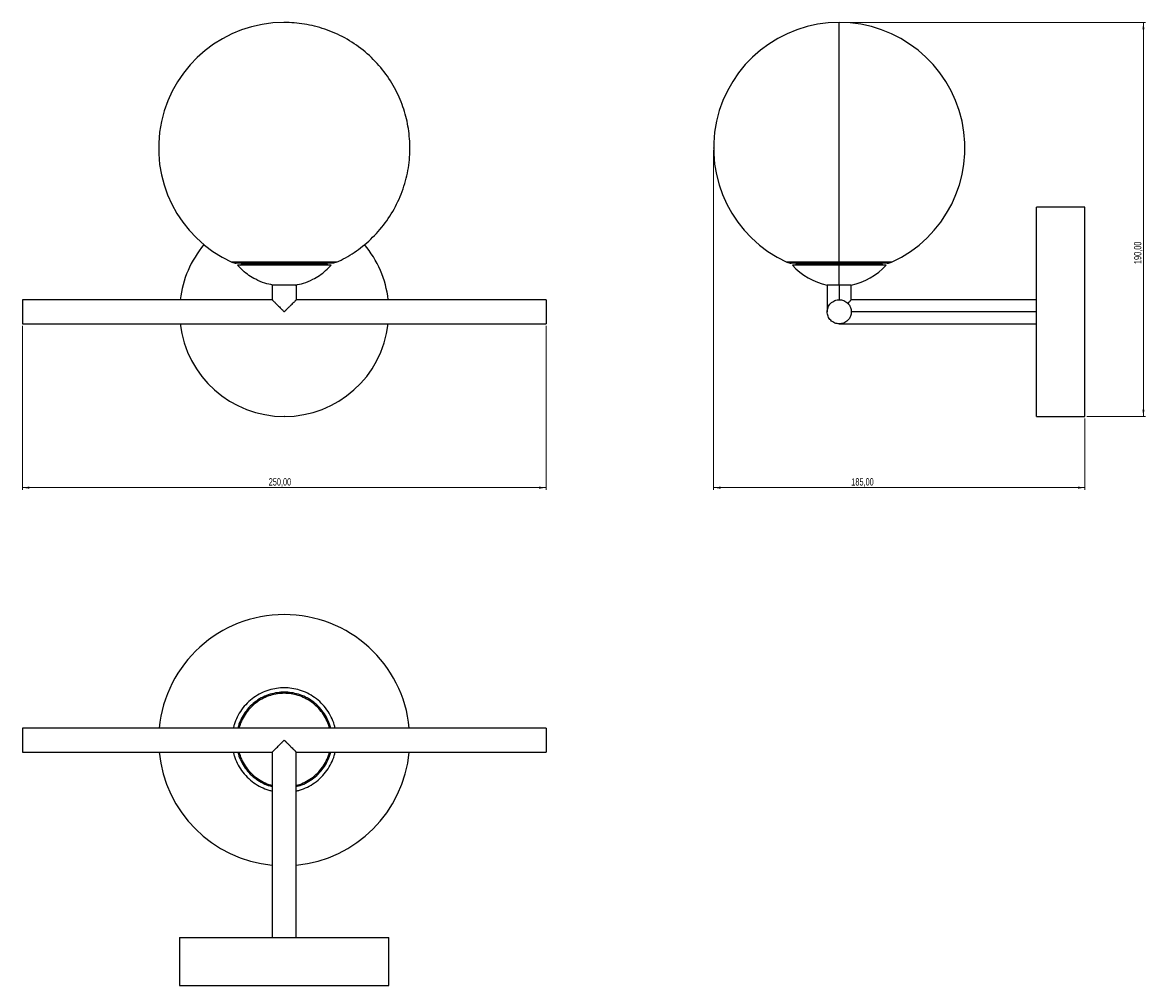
# Model space of a CAD drawing. Header units: millimetres. Extents: x 449 to 985, y 84 to 800.
# Tile 1 of 2: x 449 to 985, y 84 to 544. Entities that reach past the tile are written whole.
import ezdxf

# ---------------------------------------------------------------- set-up
doc = ezdxf.new("R2010")
doc.units = ezdxf.units.MM
doc.header["$PDSIZE"] = -1
doc.styles.add('SLDTEXTSTYLE0', font='TXT', dxfattribs={"width": 0.75})
doc.dimstyles.new('SLDDIMSTYLE0', dxfattribs={"dimtxt": 3.5, "dimasz": 3.302, "dimexe": 0, "dimexo": 0.0625, "dimgap": 0.875, "dimtad": 1, "dimrnd": 1e-09, "dimzin": 12, "dimdsep": 46, "dimtxsty": 'SLDTEXTSTYLE0', "dimsah": 1, "dimcen": 0.09, "dimadec": 0, "dimazin": 3, "dimtfac": 1, "dimtofl": 0, "dimtmove": 0, "dimatfit": 3, "dimfxl": 0, "dimfrac": 2, "dimtolj": 1, "dimtzin": 12, "dimarcsym": 0})

# ---------------------------------------------------------------- blocks, each defined once
blk = doc.blocks.new('_D')
at = {"color": 7, "linetype": 'Continuous', "lineweight": 0}
for p, q in [((448.95, 398.73), (448.95, 320.48)), ((698.95, 398.73), (698.95, 320.48)), ((448.95, 321.48), (698.95, 321.48))]:
    blk.add_line(p, q, dxfattribs=at)
at = {"color": 7, "linetype": 'Continuous', "lineweight": 18}
for points in [[(448.95, 321.48), (452.26, 320.97), (452.26, 321.99)], [(698.95, 321.48), (695.65, 321.99), (695.65, 320.97)]]:
    blk.add_solid(points, dxfattribs=at)
at = {"color": 7, "linetype": 'Continuous', "lineweight": 18, "insert": (566.53, 325.99), "char_height": 3.5, "attachment_point": 1, "style": 'SLDTEXTSTYLE0'}
blk.add_mtext('250,00', dxfattribs=at)
blk = doc.blocks.new('_D_1')
at = {"color": 7, "linetype": 'Continuous', "lineweight": 0}
for p, q in [((778.97, 482.73), (778.97, 320.48)), ((956.22, 354.48), (956.22, 320.48)), ((778.97, 321.48), (956.22, 321.48))]:
    blk.add_line(p, q, dxfattribs=at)
at = {"color": 7, "linetype": 'Continuous', "lineweight": 18}
for points in [[(778.97, 321.48), (782.28, 320.97), (782.28, 321.99)], [(956.22, 321.48), (952.92, 321.99), (952.92, 320.97)]]:
    blk.add_solid(points, dxfattribs=at)
at = {"color": 7, "linetype": 'Continuous', "lineweight": 18, "insert": (844.71, 325.99), "char_height": 3.5, "attachment_point": 1, "style": 'SLDTEXTSTYLE0'}
blk.add_mtext('185,00', dxfattribs=at)
blk = doc.blocks.new('_D_2')
at = {"color": 7, "linetype": 'Continuous', "lineweight": 0}
for p, q in [((839.97, 543.73), (985.22, 543.73)), ((984.22, 543.73), (984.22, 355.48)), ((957.22, 355.48), (985.22, 355.48))]:
    blk.add_line(p, q, dxfattribs=at)
at = {"color": 7, "linetype": 'Continuous', "lineweight": 18}
for points in [[(984.22, 543.73), (983.72, 540.43), (984.73, 540.43)], [(984.22, 355.48), (984.73, 358.78), (983.72, 358.78)]]:
    blk.add_solid(points, dxfattribs=at)
at = {"color": 7, "linetype": 'Continuous', "lineweight": 18, "insert": (979.71, 428.31), "char_height": 3.5, "attachment_point": 1, "rotation": 90, "style": 'SLDTEXTSTYLE0'}
blk.add_mtext('190,00', dxfattribs=at)

msp = doc.modelspace()

# ---------------------------------------------------------------- linework, layer by layer
at = {"color": 7, "linetype": 'Continuous', "lineweight": 25}
for p, q in [((956.223, 455.483), (933.223, 455.483)), ((933.223, 355.483), (933.223, 455.483)), ((956.223, 355.483), (956.223, 455.483)), ((552.953, 427.733), (553.315, 428.077)), ((558.953, 428.733), (558.953, 428.077)), ((588.953, 428.077), (588.953, 428.733)), ((594.591, 428.077), (594.953, 427.733)), ((818.335, 428.077), (817.973, 427.733)), ((823.973, 428.733), (823.973, 428.077)), ((861.886, 428.733), (838.973, 428.733)), ((838.973, 428.077), (838.973, 428.733)), ((838.973, 428.077), (838.973, 427.733)), ((853.973, 428.077), (853.973, 428.733)), ((859.973, 427.733), (859.611, 428.077)), ((568.203, 418.289), (568.203, 411.233)), ((579.703, 418.289), (579.703, 411.233)), ((833.223, 418.289), (833.223, 405.48)), ((838.973, 418.289), (838.973, 411.233)), ((844.723, 411.233), (844.723, 418.289)), ((568.203, 411.233), (448.953, 411.233)), ((698.953, 411.233), (579.703, 411.233)), ((933.223, 411.233), (844.723, 411.233)), ((933.223, 405.483), (844.723, 405.483)), ((448.953, 399.733), (573.953, 399.733)), ((573.953, 399.733), (698.953, 399.733)), ((838.971, 399.733), (933.223, 399.733)), ((933.223, 355.483), (956.223, 355.483)), ((573.953, 206.604), (448.953, 206.604)), ((448.953, 206.604), (448.953, 195.104)), ((698.953, 206.604), (573.953, 206.604)), ((698.953, 206.604), (698.953, 195.104)), ((448.953, 195.104), (568.203, 195.104)), ((568.203, 195.104), (568.203, 106.604)), ((579.703, 195.104), (698.953, 195.104)), ((579.703, 106.604), (579.703, 195.104)), ((523.953, 106.604), (523.953, 83.604)), ((523.953, 106.604), (623.953, 106.604)), ((623.953, 83.604), (623.953, 106.604)), ((523.953, 83.604), (623.953, 83.604))]:
    msp.add_line(p, q, dxfattribs=at)
for centre, radius, start, end in [((573.953, 483.733), 60, 90.24216, 245.38012), ((838.973, 483.733), 60, 90.00027, 245.38115), ((838.973, 483.733), 60, 294.6191, 90.00027), ((573.953, 405.483), 50, 140.06449, 173.39637), ((573.953, 405.483), 50, 6.60363, 40.04004), ((551.041, 433.733), 5, 245.41139, 270), ((816.061, 433.733), 5, 245.41139, 270), ((861.886, 433.733), 5, 270, 294.60151), ((838.973, 447.733), 30, 221.80887, 258.94994), ((838.973, 447.733), 30, 281.05006, 318.19103), ((573.953, 405.483), 50, 186.60363, 353.39637), ((573.953, 200.854), 60, 5.49929, 174.50071), ((573.953, 200.854), 60, 185.50099, 264.50072), ((573.953, 200.854), 60, 275.51053, 354.49852)]:
    msp.add_arc(centre, radius, start, end, dxfattribs=at)
for points, knots in [([(598.949, 429.187), (601.8, 430.494), (604.628, 432.062), (610.103, 435.732), (612.749, 437.835), (617.712, 442.54), (620.03, 445.142), (624.203, 450.759), (626.058, 453.773), (629.208, 460.083), (630.503, 463.377), (632.486, 470.087), (633.174, 473.503), (633.953, 480.298), (634.044, 483.677), (633.689, 490.258), (633.243, 493.461), (631.905, 499.589), (630.976, 502.686), (628.558, 508.817), (627.067, 511.85), (623.529, 517.703), (621.48, 520.522), (616.882, 525.797), (614.333, 528.252), (608.84, 532.675), (605.898, 534.642), (599.764, 538.01), (596.573, 539.411), (590.101, 541.62), (586.82, 542.43), (580.314, 543.486), (577.089, 543.733), (573.953, 543.733)], [0, 0, 0, 0, 0.0625, 0.0625, 0.125, 0.125, 0.1875, 0.1875, 0.25, 0.25, 0.3125, 0.3125, 0.375, 0.375, 0.4375, 0.4375, 0.5, 0.5, 0.5625, 0.5625, 0.625, 0.625, 0.6875, 0.6875, 0.75, 0.75, 0.8125, 0.8125, 0.875, 0.875, 0.9375, 0.9375, 1, 1, 1, 1]), ([(838.973, 429.187), (838.973, 430.494), (838.973, 432.062), (838.973, 435.732), (838.973, 437.835), (838.973, 442.54), (838.973, 445.142), (838.973, 450.759), (838.973, 453.773), (838.973, 460.083), (838.973, 463.377), (838.973, 470.087), (838.973, 473.503), (838.973, 480.298), (838.973, 483.677), (838.973, 490.258), (838.973, 493.461), (838.973, 499.589), (838.973, 502.686), (838.973, 508.817), (838.973, 511.85), (838.973, 517.703), (838.973, 520.522), (838.973, 525.797), (838.973, 528.252), (838.973, 532.675), (838.973, 534.642), (838.973, 538.01), (838.973, 539.411), (838.973, 541.62), (838.973, 542.43), (838.973, 543.486), (838.973, 543.733), (838.973, 543.733)], [0, 0, 0, 0, 0.0625, 0.0625, 0.125, 0.125, 0.1875, 0.1875, 0.25, 0.25, 0.3125, 0.3125, 0.375, 0.375, 0.4375, 0.4375, 0.5, 0.5, 0.5625, 0.5625, 0.625, 0.625, 0.6875, 0.6875, 0.75, 0.75, 0.8125, 0.8125, 0.875, 0.875, 0.9375, 0.9375, 1, 1, 1, 1]), ([(598.949, 429.187), (598.898, 429.187), (598.793, 429.187), (597.921, 429.187), (596.467, 429.187), (594.376, 429.187), (591.709, 429.187), (588.559, 429.187), (585.063, 429.187), (581.375, 429.187), (577.65, 429.187), (573.953, 429.187), (570.257, 429.187), (566.532, 429.187), (562.844, 429.187), (559.348, 429.187), (556.198, 429.187), (553.529, 429.187), (551.445, 429.187), (549.966, 429.187), (549.181, 429.187), (548.87, 429.187), (548.958, 429.187), (548.958, 429.187)], [0, 0, 0, 0, 0.0462972, 0.0949296, 0.1454734, 0.197377, 0.2499882, 0.3025994, 0.354503, 0.4050469, 0.4536792, 0.4999765, 0.5462737, 0.5949061, 0.6454499, 0.6973535, 0.7499647, 0.8025759, 0.8544795, 0.9050234, 0.9536557, 0.9999529, 1, 1, 1, 1]), ([(598.949, 429.187), (598.626, 429.039), (598.283, 428.924), (597.581, 428.771), (597.222, 428.733), (596.866, 428.733)], [0, 0, 0, 0, 0.5, 0.5, 1, 1, 1, 1]), ([(838.973, 429.187), (837.762, 429.187), (835.277, 429.187), (831.552, 429.187), (827.864, 429.187), (824.368, 429.187), (821.218, 429.187), (818.551, 429.187), (816.459, 429.187), (815.006, 429.187), (814.134, 429.187), (814.029, 429.187), (813.978, 429.187)], [0, 0, 0, 0, 0.0926059, 0.1898826, 0.2909828, 0.3948028, 0.5000382, 0.6052735, 0.7090936, 0.8101937, 0.9074704, 1, 1, 1, 1]), ([(838.973, 429.187), (838.973, 429.039), (838.973, 428.924), (838.973, 428.771), (838.973, 428.733), (838.973, 428.733)], [0, 0, 0, 0, 0.5, 0.5, 1, 1, 1, 1]), ([(863.969, 429.187), (863.918, 429.187), (863.813, 429.187), (862.941, 429.187), (861.487, 429.187), (859.396, 429.187), (856.729, 429.187), (853.579, 429.187), (850.083, 429.187), (846.395, 429.187), (842.67, 429.187), (840.185, 429.187), (838.973, 429.187)], [0, 0, 0, 0, 0.0925163, 0.1897944, 0.2908961, 0.3947176, 0.4999545, 0.6051915, 0.709013, 0.8101146, 0.9073927, 1, 1, 1, 1]), ([(596.866, 428.733), (596.866, 428.733), (596.746, 428.733), (596.221, 428.733), (595.816, 428.733), (594.699, 428.733), (593.988, 428.733), (592.275, 428.733), (591.274, 428.733), (589.037, 428.733), (587.801, 428.733), (585.182, 428.733), (583.798, 428.733), (580.977, 428.733), (579.541, 428.733), (576.704, 428.733), (575.304, 428.733), (572.603, 428.733), (571.203, 428.733), (568.366, 428.733), (566.93, 428.733), (564.109, 428.733), (562.725, 428.733), (560.105, 428.733), (558.87, 428.733), (556.633, 428.733), (555.632, 428.733), (553.919, 428.733), (553.208, 428.733), (552.091, 428.733), (551.686, 428.733), (551.161, 428.733), (551.041, 428.733), (551.041, 428.733)], [0, 0, 0, 0, 0.0625, 0.0625, 0.125, 0.125, 0.1875, 0.1875, 0.25, 0.25, 0.3125, 0.3125, 0.375, 0.375, 0.4375, 0.4375, 0.5, 0.5, 0.5625, 0.5625, 0.625, 0.625, 0.6875, 0.6875, 0.75, 0.75, 0.8125, 0.8125, 0.875, 0.875, 0.9375, 0.9375, 1, 1, 1, 1]), ([(568.5, 418.289), (567.233, 418.55), (564.405, 419.133), (560.582, 420.774), (557.072, 422.843), (554.126, 425.093), (552.432, 426.858), (551.593, 427.733)], [0, 0, 0, 0, 0.1964957, 0.4384931, 0.6281751, 0.8157975, 1, 1, 1, 1]), ([(596.314, 427.733), (596.314, 427.733), (596.197, 427.733), (595.685, 427.733), (595.289, 427.733), (594.199, 427.733), (593.505, 427.733), (591.833, 427.733), (590.856, 427.733), (588.673, 427.733), (587.468, 427.733), (584.911, 427.733), (583.561, 427.733), (580.808, 427.733), (579.407, 427.733), (576.638, 427.733), (575.271, 427.733), (572.636, 427.733), (571.269, 427.733), (568.5, 427.733), (567.099, 427.733), (564.346, 427.733), (562.996, 427.733), (560.439, 427.733), (559.234, 427.733), (557.05, 427.733), (556.073, 427.733), (554.402, 427.733), (553.708, 427.733), (552.618, 427.733), (552.222, 427.733), (551.71, 427.733), (551.593, 427.733), (551.593, 427.733)], [0, 0, 0, 0, 0.0625, 0.0625, 0.125, 0.125, 0.1875, 0.1875, 0.25, 0.25, 0.3125, 0.3125, 0.375, 0.375, 0.4375, 0.4375, 0.5, 0.5, 0.5625, 0.5625, 0.625, 0.625, 0.6875, 0.6875, 0.75, 0.75, 0.8125, 0.8125, 0.875, 0.875, 0.9375, 0.9375, 1, 1, 1, 1]), ([(594.591, 428.077), (594.591, 428.077), (594.499, 428.077), (594.086, 428.077), (593.765, 428.077), (592.86, 428.077), (592.276, 428.077), (590.841, 428.077), (589.989, 428.077), (588.044, 428.077), (586.952, 428.077), (584.592, 428.077), (583.323, 428.077), (580.697, 428.077), (579.339, 428.077), (576.625, 428.077), (575.27, 428.077), (572.637, 428.077), (571.282, 428.077), (568.568, 428.077), (567.21, 428.077), (564.584, 428.077), (563.315, 428.077), (560.954, 428.077), (559.862, 428.077), (557.918, 428.077), (557.066, 428.077), (555.631, 428.077), (555.047, 428.077), (554.142, 428.077), (553.821, 428.077), (553.408, 428.077), (553.315, 428.077), (553.315, 428.077)], [0, 0, 0, 0, 0.0625, 0.0625, 0.125, 0.125, 0.1875, 0.1875, 0.25, 0.25, 0.3125, 0.3125, 0.375, 0.375, 0.4375, 0.4375, 0.5, 0.5, 0.5625, 0.5625, 0.625, 0.625, 0.6875, 0.6875, 0.75, 0.75, 0.8125, 0.8125, 0.875, 0.875, 0.9375, 0.9375, 1, 1, 1, 1]), ([(579.407, 418.289), (580.674, 418.55), (583.502, 419.133), (587.325, 420.774), (590.835, 422.843), (593.78, 425.093), (595.475, 426.858), (596.314, 427.733)], [0, 0, 0, 0, 0.1964957, 0.4384931, 0.6281751, 0.8157975, 1, 1, 1, 1]), ([(838.973, 428.733), (837.623, 428.733), (836.223, 428.733), (833.386, 428.733), (831.95, 428.733), (829.129, 428.733), (827.745, 428.733), (825.125, 428.733), (823.89, 428.733), (821.653, 428.733), (820.652, 428.733), (818.939, 428.733), (818.228, 428.733), (817.111, 428.733), (816.706, 428.733), (816.181, 428.733), (816.061, 428.733), (816.061, 428.733)], [0, 0, 0, 0, 0.125, 0.125, 0.25, 0.25, 0.375, 0.375, 0.5, 0.5, 0.625, 0.625, 0.75, 0.75, 0.875, 0.875, 1, 1, 1, 1]), ([(838.973, 427.733), (837.889, 427.733), (835.667, 427.733), (832.334, 427.733), (829.035, 427.733), (825.907, 427.733), (823.09, 427.733), (820.704, 427.733), (818.833, 427.733), (817.533, 427.733), (816.752, 427.733), (816.659, 427.733), (816.613, 427.733)], [0, 0, 0, 0, 0.0926032, 0.189877, 0.2909741, 0.3947911, 0.5000233, 0.6052556, 0.7090725, 0.8101697, 0.9074435, 1, 1, 1, 1]), ([(838.973, 428.077), (837.85, 428.077), (836.677, 428.077), (834.274, 428.077), (833.045, 428.077), (830.596, 428.077), (829.377, 428.077), (827.031, 428.077), (825.904, 428.077), (823.828, 428.077), (822.879, 428.077), (821.23, 428.077), (820.53, 428.077), (819.416, 428.077), (819.003, 428.077), (818.462, 428.077), (818.335, 428.077), (818.335, 428.077)], [0, 0, 0, 0, 0.125, 0.125, 0.25, 0.25, 0.375, 0.375, 0.5, 0.5, 0.625, 0.625, 0.75, 0.75, 0.875, 0.875, 1, 1, 1, 1]), ([(859.611, 428.077), (859.611, 428.077), (859.484, 428.077), (858.944, 428.077), (858.531, 428.077), (857.417, 428.077), (856.717, 428.077), (855.068, 428.077), (854.119, 428.077), (852.043, 428.077), (850.916, 428.077), (848.57, 428.077), (847.35, 428.077), (844.902, 428.077), (843.673, 428.077), (841.27, 428.077), (840.097, 428.077), (838.973, 428.077)], [0, 0, 0, 0, 0.125, 0.125, 0.25, 0.25, 0.375, 0.375, 0.5, 0.5, 0.625, 0.625, 0.75, 0.75, 0.875, 0.875, 1, 1, 1, 1]), ([(861.334, 427.733), (861.334, 427.733), (861.413, 427.733), (861.134, 427.733), (860.432, 427.733), (859.109, 427.733), (857.244, 427.733), (854.857, 427.733), (852.039, 427.733), (848.912, 427.733), (845.613, 427.733), (842.28, 427.733), (840.057, 427.733), (838.973, 427.733)], [0, 0, 0, 0, 0.0001691, 0.0927523, 0.1900051, 0.2910805, 0.394875, 0.5000846, 0.6052941, 0.7090887, 0.810164, 0.9074168, 1, 1, 1, 1]), ([(838.973, 418.289), (838.973, 418.55), (838.973, 419.133), (838.973, 420.774), (838.973, 422.843), (838.973, 425.093), (838.973, 426.858), (838.973, 427.733)], [0, 0, 0, 0, 0.1964957, 0.4384931, 0.6281751, 0.8157975, 1, 1, 1, 1]), ([(579.703, 418.289), (579.703, 418.289), (579.673, 418.289), (579.542, 418.289), (579.44, 418.289), (579.16, 418.289), (578.981, 418.289), (578.551, 418.289), (578.3, 418.289), (577.739, 418.289), (577.429, 418.289), (576.771, 418.289), (576.424, 418.289), (575.716, 418.289), (575.356, 418.289), (574.644, 418.289), (574.292, 418.289), (573.615, 418.289), (573.263, 418.289), (572.551, 418.289), (572.191, 418.289), (571.483, 418.289), (571.136, 418.289), (570.478, 418.289), (570.168, 418.289), (569.607, 418.289), (569.356, 418.289), (568.926, 418.289), (568.747, 418.289), (568.467, 418.289), (568.365, 418.289), (568.234, 418.289), (568.203, 418.289), (568.203, 418.289)], [0, 0, 0, 0, 0.0625, 0.0625, 0.125, 0.125, 0.1875, 0.1875, 0.25, 0.25, 0.3125, 0.3125, 0.375, 0.375, 0.4375, 0.4375, 0.5, 0.5, 0.5625, 0.5625, 0.625, 0.625, 0.6875, 0.6875, 0.75, 0.75, 0.8125, 0.8125, 0.875, 0.875, 0.9375, 0.9375, 1, 1, 1, 1]), ([(838.973, 418.289), (838.635, 418.289), (838.283, 418.289), (837.571, 418.289), (837.211, 418.289), (836.503, 418.289), (836.156, 418.289), (835.498, 418.289), (835.188, 418.289), (834.627, 418.289), (834.376, 418.289), (833.946, 418.289), (833.767, 418.289), (833.487, 418.289), (833.385, 418.289), (833.254, 418.289), (833.223, 418.289), (833.223, 418.289)], [0, 0, 0, 0, 0.125, 0.125, 0.25, 0.25, 0.375, 0.375, 0.5, 0.5, 0.625, 0.625, 0.75, 0.75, 0.875, 0.875, 1, 1, 1, 1]), ([(844.723, 418.289), (844.723, 418.289), (844.693, 418.289), (844.562, 418.289), (844.46, 418.289), (844.18, 418.289), (844.001, 418.289), (843.571, 418.289), (843.32, 418.289), (842.759, 418.289), (842.449, 418.289), (841.791, 418.289), (841.444, 418.289), (840.736, 418.289), (840.376, 418.289), (839.664, 418.289), (839.312, 418.289), (838.973, 418.289)], [0, 0, 0, 0, 0.125, 0.125, 0.25, 0.25, 0.375, 0.375, 0.5, 0.5, 0.625, 0.625, 0.75, 0.75, 0.875, 0.875, 1, 1, 1, 1]), ([(448.953, 411.233), (448.953, 411.233), (448.953, 411.203), (448.953, 411.071), (448.953, 410.969), (448.953, 410.689), (448.953, 410.51), (448.953, 410.08), (448.953, 409.829), (448.953, 409.268), (448.953, 408.958), (448.953, 408.3), (448.953, 407.953), (448.953, 407.245), (448.953, 406.885), (448.953, 406.173), (448.953, 405.821), (448.953, 405.144), (448.953, 404.792), (448.953, 404.08), (448.953, 403.72), (448.953, 403.012), (448.953, 402.665), (448.953, 402.007), (448.953, 401.697), (448.953, 401.136), (448.953, 400.885), (448.953, 400.455), (448.953, 400.276), (448.953, 399.996), (448.953, 399.895), (448.953, 399.763), (448.953, 399.733), (448.953, 399.733)], [0, 0, 0, 0, 0.0625, 0.0625, 0.125, 0.125, 0.1875, 0.1875, 0.25, 0.25, 0.3125, 0.3125, 0.375, 0.375, 0.4375, 0.4375, 0.5, 0.5, 0.5625, 0.5625, 0.625, 0.625, 0.6875, 0.6875, 0.75, 0.75, 0.8125, 0.8125, 0.875, 0.875, 0.9375, 0.9375, 1, 1, 1, 1]), ([(568.209, 411.227), (568.207, 411.229), (568.179, 411.257), (568.285, 411.152), (568.484, 410.952), (568.721, 410.715), (568.987, 410.449), (569.39, 410.045), (569.944, 409.492), (570.562, 408.874), (571.255, 408.181), (572.088, 407.348), (573.01, 406.426), (573.656, 405.78), (573.953, 405.483)], [0, 0, 0, 0, 0.00592238, 0.09597409, 0.18625122, 0.2305247, 0.27674602, 0.36242648, 0.45767951, 0.54829426, 0.63912226, 0.75038831, 0.88506517, 1, 1, 1, 1]), ([(573.953, 405.483), (574.024, 405.553), (574.172, 405.701), (574.403, 405.933), (574.655, 406.184), (574.898, 406.427), (575.148, 406.677), (575.466, 406.995), (576.03, 407.56), (576.804, 408.333), (577.68, 409.209), (578.346, 409.876), (578.808, 410.337), (579.115, 410.644), (579.365, 410.894), (579.525, 411.054), (579.617, 411.146), (579.667, 411.196), (579.698, 411.227), (579.702, 411.231), (579.703, 411.233)], [0, 0, 0, 0, 0.0273002, 0.0571569, 0.0896132, 0.124711, 0.1514817, 0.1870564, 0.2494316, 0.3744569, 0.4999269, 0.6249691, 0.689679, 0.7501082, 0.8142272, 0.8750908, 0.9068282, 0.9382013, 0.9692455, 1, 1, 1, 1]), ([(698.953, 411.233), (698.953, 411.233), (698.953, 411.203), (698.953, 411.071), (698.953, 410.969), (698.953, 410.689), (698.953, 410.51), (698.953, 410.08), (698.953, 409.829), (698.953, 409.268), (698.953, 408.958), (698.953, 408.3), (698.953, 407.953), (698.953, 407.245), (698.953, 406.885), (698.953, 406.173), (698.953, 405.821), (698.953, 405.144), (698.953, 404.792), (698.953, 404.08), (698.953, 403.72), (698.953, 403.012), (698.953, 402.665), (698.953, 402.007), (698.953, 401.697), (698.953, 401.136), (698.953, 400.885), (698.953, 400.455), (698.953, 400.276), (698.953, 399.996), (698.953, 399.895), (698.953, 399.763), (698.953, 399.733), (698.953, 399.733)], [0, 0, 0, 0, 0.0625, 0.0625, 0.125, 0.125, 0.1875, 0.1875, 0.25, 0.25, 0.3125, 0.3125, 0.375, 0.375, 0.4375, 0.4375, 0.5, 0.5, 0.5625, 0.5625, 0.625, 0.625, 0.6875, 0.6875, 0.75, 0.75, 0.8125, 0.8125, 0.875, 0.875, 0.9375, 0.9375, 1, 1, 1, 1]), ([(844.723, 405.483), (844.723, 405.821), (844.693, 406.173), (844.562, 406.885), (844.46, 407.245), (844.18, 407.953), (844.001, 408.3), (843.571, 408.958), (843.32, 409.268), (842.759, 409.829), (842.449, 410.08), (841.791, 410.51), (841.444, 410.689), (840.736, 410.969), (840.376, 411.071), (839.664, 411.203), (839.312, 411.233), (838.635, 411.233), (838.283, 411.203), (837.571, 411.071), (837.211, 410.969), (836.503, 410.689), (836.156, 410.51), (835.498, 410.08), (835.188, 409.829), (834.627, 409.268), (834.376, 408.958), (833.946, 408.3), (833.767, 407.953), (833.487, 407.245), (833.385, 406.885), (833.254, 406.173), (833.223, 405.821), (833.223, 405.144), (833.254, 404.792), (833.385, 404.08), (833.487, 403.72), (833.767, 403.012), (833.946, 402.665), (834.376, 402.007), (834.627, 401.697), (835.188, 401.136), (835.498, 400.885), (836.156, 400.455), (836.503, 400.276), (837.211, 399.996), (837.571, 399.895), (838.283, 399.763), (838.635, 399.733), (839.312, 399.733), (839.664, 399.763), (840.376, 399.895), (840.736, 399.996), (841.444, 400.276), (841.791, 400.455), (842.449, 400.885), (842.759, 401.136), (843.32, 401.697), (843.571, 402.007), (844.001, 402.665), (844.18, 403.012), (844.46, 403.72), (844.562, 404.08), (844.693, 404.792), (844.723, 405.144), (844.723, 405.483)], [0, 0, 0, 0, 0.03125, 0.03125, 0.0625, 0.0625, 0.09375, 0.09375, 0.125, 0.125, 0.15625, 0.15625, 0.1875, 0.1875, 0.21875, 0.21875, 0.25, 0.25, 0.28125, 0.28125, 0.3125, 0.3125, 0.34375, 0.34375, 0.375, 0.375, 0.40625, 0.40625, 0.4375, 0.4375, 0.46875, 0.46875, 0.5, 0.5, 0.53125, 0.53125, 0.5625, 0.5625, 0.59375, 0.59375, 0.625, 0.625, 0.65625, 0.65625, 0.6875, 0.6875, 0.71875, 0.71875, 0.75, 0.75, 0.78125, 0.78125, 0.8125, 0.8125, 0.84375, 0.84375, 0.875, 0.875, 0.90625, 0.90625, 0.9375, 0.9375, 0.96875, 0.96875, 1, 1, 1, 1]), ([(843.039, 409.549), (843.087, 409.596), (843.181, 409.69), (843.316, 409.825), (843.444, 409.953), (843.565, 410.075), (843.68, 410.189), (843.87, 410.38), (844.113, 410.622), (844.376, 410.886), (844.572, 411.081), (844.674, 411.183), (844.717, 411.226), (844.721, 411.231), (844.723, 411.233)], [0, 0, 0, 0, 0.0508618, 0.100515, 0.1489554, 0.1961815, 0.2421936, 0.2869946, 0.4349283, 0.5737797, 0.718214, 0.8569826, 0.9286698, 1, 1, 1, 1]), ([(598.206, 206.604), (598.096, 207.138), (597.721, 208.968), (596.443, 211.958), (594.383, 215.461), (591.707, 218.609), (588.56, 221.277), (585.063, 223.366), (581.375, 224.829), (577.65, 225.669), (573.953, 225.938), (570.257, 225.669), (566.532, 224.829), (562.844, 223.366), (559.347, 221.277), (556.2, 218.609), (553.524, 215.461), (551.464, 211.958), (550.186, 208.968), (549.811, 207.138), (549.701, 206.604)], [0, 0, 0, 0, 0.0244558, 0.0837966, 0.1447339, 0.206502, 0.26827, 0.3292073, 0.3885482, 0.4456448, 0.5, 0.5543552, 0.6114518, 0.6707927, 0.73173, 0.793498, 0.8552661, 0.9162034, 0.9755442, 1, 1, 1, 1]), ([(596.076, 206.604), (596.007, 206.932), (595.689, 208.448), (594.563, 211.031), (592.682, 214.244), (590.227, 217.129), (587.343, 219.575), (584.137, 221.49), (580.757, 222.831), (577.342, 223.601), (573.953, 223.848), (570.565, 223.601), (567.15, 222.831), (563.77, 221.49), (560.564, 219.575), (557.68, 217.129), (555.225, 214.244), (553.344, 211.031), (552.218, 208.448), (551.899, 206.932), (551.83, 206.604)], [0, 0, 0, 0, 0.01670422, 0.07701236, 0.13894296, 0.20171784, 0.26449273, 0.32642332, 0.38673146, 0.44475884, 0.5, 0.55524116, 0.61326854, 0.67357668, 0.73550727, 0.79828216, 0.86105704, 0.92298764, 0.98329578, 1, 1, 1, 1]), ([(595.512, 206.604), (595.454, 206.878), (595.151, 208.31), (594.065, 210.785), (592.231, 213.922), (589.835, 216.737), (587.02, 219.124), (583.892, 220.992), (580.593, 222.301), (577.26, 223.053), (573.953, 223.293), (570.647, 223.053), (567.314, 222.301), (564.015, 220.992), (560.887, 219.124), (558.072, 216.737), (555.676, 213.922), (553.842, 210.785), (552.756, 208.31), (552.453, 206.878), (552.395, 206.604)], [0, 0, 0, 0, 0.0143584, 0.0749592, 0.1371904, 0.20027, 0.2633496, 0.3255808, 0.3861817, 0.4444907, 0.5, 0.5555093, 0.6138183, 0.6744192, 0.7366504, 0.79973, 0.8628096, 0.9250408, 0.9856416, 1, 1, 1, 1]), ([(568.203, 195.104), (568.204, 195.104), (568.205, 195.106), (568.215, 195.116), (568.232, 195.132), (568.254, 195.155), (568.284, 195.184), (568.32, 195.22), (568.395, 195.295), (568.541, 195.441), (568.791, 195.692), (569.098, 195.998), (569.559, 196.459), (570.224, 197.125), (571.1, 198.001), (571.874, 198.774), (572.439, 199.339), (572.758, 199.658), (573.091, 199.991), (573.482, 200.383), (573.805, 200.706), (573.953, 200.854)], [0, 0, 0, 0, 0.0175177, 0.0351241, 0.0528269, 0.0706336, 0.0885509, 0.1065854, 0.1247433, 0.1855782, 0.2496725, 0.310087, 0.3747913, 0.4997984, 0.6250006, 0.7502642, 0.8126975, 0.848359, 0.875143, 0.9427832, 1, 1, 1, 1]), ([(573.953, 200.854), (574.024, 200.783), (574.172, 200.635), (574.404, 200.403), (574.656, 200.151), (574.899, 199.908), (575.149, 199.658), (575.468, 199.339), (576.033, 198.774), (576.807, 198.001), (577.682, 197.125), (578.348, 196.459), (578.809, 195.998), (579.116, 195.692), (579.366, 195.441), (579.526, 195.282), (579.617, 195.19), (579.666, 195.141), (579.698, 195.109), (579.701, 195.106), (579.703, 195.104)], [0, 0, 0, 0, 0.0273284, 0.0572213, 0.0897219, 0.1248725, 0.1516533, 0.1873186, 0.2497524, 0.3750172, 0.5002205, 0.6252288, 0.6899292, 0.7503487, 0.8144392, 0.875279, 0.9069669, 0.9382923, 0.9692903, 1, 1, 1, 1]), ([(549.701, 195.104), (549.811, 194.57), (550.186, 192.739), (551.464, 189.75), (553.524, 186.246), (556.2, 183.1), (559.346, 180.424), (562.849, 178.364), (565.839, 177.086), (567.669, 176.711), (568.203, 176.602)], [0, 0, 0, 0, 0.0592144, 0.2028955, 0.350442, 0.5, 0.649558, 0.7971045, 0.9407856, 1, 1, 1, 1]), ([(551.83, 195.104), (551.899, 194.775), (552.218, 193.26), (553.344, 190.676), (555.225, 187.463), (557.68, 184.58), (560.563, 182.125), (563.776, 180.244), (566.359, 179.118), (567.875, 178.8), (568.203, 178.731)], [0, 0, 0, 0, 0.0414049, 0.1908913, 0.3443993, 0.5, 0.6556007, 0.8091087, 0.9585951, 1, 1, 1, 1]), ([(552.395, 195.104), (552.453, 194.829), (552.756, 193.398), (553.842, 190.922), (555.676, 187.785), (558.072, 184.973), (560.885, 182.576), (564.022, 180.743), (566.497, 179.656), (567.929, 179.353), (568.203, 179.295)], [0, 0, 0, 0, 0.03584748, 0.1871454, 0.34251364, 0.5, 0.65748636, 0.8128546, 0.96415252, 1, 1, 1, 1]), ([(579.703, 179.295), (579.978, 179.353), (581.409, 179.656), (583.885, 180.743), (587.022, 182.576), (589.834, 184.973), (592.231, 187.785), (594.065, 190.922), (595.151, 193.398), (595.454, 194.829), (595.512, 195.104)], [0, 0, 0, 0, 0.0358475, 0.1871454, 0.3425136, 0.5, 0.6574864, 0.8128546, 0.9641525, 1, 1, 1, 1]), ([(579.703, 178.731), (580.032, 178.8), (581.547, 179.118), (584.131, 180.244), (587.344, 182.125), (590.227, 184.58), (592.682, 187.463), (594.563, 190.676), (595.689, 193.26), (596.007, 194.775), (596.076, 195.104)], [0, 0, 0, 0, 0.0414049, 0.1908913, 0.3443993, 0.5, 0.6556007, 0.8091087, 0.9585951, 1, 1, 1, 1]), ([(579.703, 176.602), (580.238, 176.711), (582.068, 177.086), (585.058, 178.364), (588.561, 180.424), (591.707, 183.1), (594.383, 186.246), (596.443, 189.75), (597.721, 192.739), (598.096, 194.57), (598.206, 195.104)], [0, 0, 0, 0, 0.05921436, 0.20289547, 0.35044199, 0.49999999, 0.649558, 0.79710452, 0.94078563, 1, 1, 1, 1])]:
    msp.add_open_spline(points, degree=3, knots=knots, dxfattribs=at)
at = {"color": 7, "linetype": 'Continuous', "lineweight": 0}
for p in [(778.973, 483.733), (573.953, 355.483)]:
    msp.add_point(p, dxfattribs=at)

# ---------------------------------------------------------------- dimensions: what is measured, and where the dimension line sits
at = {"color": 7, "linetype": 'Continuous', "lineweight": 18}
for base, p1, p2, angle, picture, middle in [((984.223, 355.483), (838.973, 543.733), (956.223, 355.483), 90, '_D_2', (984.223, 435.421)), ((698.953, 321.483), (448.953, 399.733), (698.953, 399.733), 0, '_D', (573.644, 321.483))]:
    dim = msp.add_linear_dim(base=base, p1=p1, p2=p2, angle=angle, dimstyle='SLDDIMSTYLE0', dxfattribs=at)
    dim.commit()
    dim.dimension.update_dxf_attribs({"geometry": picture, "text_midpoint": middle, "dimtype": 160})
dim = msp.add_linear_dim(base=(956.223, 321.483), p1=(778.973, 483.733), p2=(956.223, 355.483), dimstyle='SLDDIMSTYLE0', dxfattribs=at)
dim.commit()
dim.dimension.update_dxf_attribs({"geometry": '_D_1', "text_midpoint": (851.823, 321.483), "dimtype": 160})

doc.saveas('drawing.dxf')
